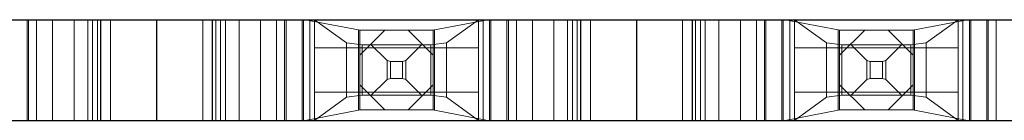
# Model space of a CAD drawing. Header units: inches. Extents: x -14.1 to 21.9, y -36.2 to -13.1.
# Tile 21 of 74: x 4.85 to 5.1578, y -25.271 to -25.2395. Entities that reach past the tile are written whole.
import ezdxf

# ---------------------------------------------------------------- set-up
doc = ezdxf.new("R2010")
doc.units = ezdxf.units.IN
doc.header["$LTSCALE"] = 0.5
doc.header["$MEASUREMENT"] = 0
doc.linetypes.add('HIDDEN', pattern=[0.225, 0.15, -0.075])
doc.layers.add('APP-M-S', color=30, linetype='Continuous')

msp = doc.modelspace()

# ---------------------------------------------------------------- linework, layer by layer
at = {"layer": 'APP-M-S', "linetype": 'Continuous', "lineweight": 25}
for p, q in [((4.74277, -25.23948), (4.89277, -25.23948)), ((4.89277, -25.23948), (4.89277, -25.27098)), ((4.89277, -25.23948), (5.04277, -25.23948)), ((4.89277, -25.23948), (4.89277, -25.27098)), ((5.04277, -25.23948), (5.04277, -25.27098)), ((5.04277, -25.23948), (5.19277, -25.23948)), ((5.04277, -25.23948), (5.04277, -25.27098)), ((4.74277, -25.27098), (4.89277, -25.27098)), ((4.89277, -25.27098), (5.04277, -25.27098)), ((5.04277, -25.27098), (5.19277, -25.27098))]:
    msp.add_line(p, q, dxfattribs=at)
at = {"layer": 'APP-M-S', "linetype": 'HIDDEN', "lineweight": 18}
for p, q in [((4.85229, -25.23948), (4.85229, -25.27098)), ((4.85229, -25.27098), (4.85229, -25.23948)), ((4.85277, -25.23948), (4.85277, -25.27098)), ((4.85527, -25.23948), (4.85527, -25.27098)), ((4.86027, -25.23948), (4.86027, -25.27098)), ((4.86698, -25.27098), (4.86698, -25.23948)), ((4.86698, -25.27098), (4.86698, -25.23948)), ((4.87127, -25.23948), (4.87127, -25.27098)), ((4.87277, -25.23948), (4.87277, -25.27098)), ((4.87427, -25.23948), (4.87427, -25.27098)), ((4.87527, -25.23948), (4.87527, -25.27098)), ((4.87536, -25.23948), (4.87536, -25.27098)), ((4.87536, -25.23948), (4.87536, -25.27098)), ((4.87836, -25.23948), (4.87836, -25.27098)), ((4.90718, -25.23948), (4.90718, -25.27098)), ((4.91018, -25.23948), (4.91018, -25.27098)), ((4.91018, -25.23948), (4.91018, -25.27098)), ((4.91027, -25.23948), (4.91027, -25.27098)), ((4.91127, -25.23948), (4.91127, -25.27098)), ((4.91277, -25.27098), (4.91277, -25.23948)), ((4.91427, -25.23948), (4.91427, -25.27098)), ((4.91855, -25.27098), (4.91855, -25.23948)), ((4.91855, -25.27098), (4.91855, -25.23948)), ((4.92527, -25.27098), (4.92527, -25.23948)), ((4.93027, -25.23948), (4.93027, -25.27098)), ((4.93277, -25.23948), (4.93277, -25.27098)), ((4.93324, -25.27098), (4.93324, -25.23948)), ((4.93324, -25.23948), (4.93324, -25.27098)), ((4.93824, -25.27098), (4.93824, -25.23948)), ((4.93865, -25.27098), (4.93865, -25.23948)), ((4.93924, -25.23948), (4.95586, -25.24265)), ((4.94071, -25.27098), (4.94071, -25.23948)), ((4.94218, -25.23948), (4.95214, -25.24673)), ((4.94218, -25.24829), (4.94218, -25.23948)), ((4.95214, -25.24673), (4.94218, -25.23948)), ((4.99629, -25.23948), (4.97968, -25.24265)), ((4.98339, -25.24673), (4.99336, -25.23948)), ((4.99336, -25.23948), (4.98339, -25.24673)), ((4.99336, -25.23948), (4.99336, -25.24829)), ((4.99482, -25.23948), (4.99482, -25.27098)), ((4.99688, -25.23948), (4.99688, -25.27098)), ((4.99729, -25.27098), (4.99729, -25.23948)), ((5.00229, -25.23948), (5.00229, -25.27098)), ((5.00229, -25.27098), (5.00229, -25.23948)), ((5.00277, -25.23948), (5.00277, -25.27098)), ((5.00527, -25.23948), (5.00527, -25.27098)), ((5.01027, -25.23948), (5.01027, -25.27098)), ((5.01698, -25.27098), (5.01698, -25.23948)), ((5.01698, -25.27098), (5.01698, -25.23948)), ((5.02127, -25.23948), (5.02127, -25.27098)), ((5.02277, -25.23948), (5.02277, -25.27098)), ((5.02427, -25.23948), (5.02427, -25.27098)), ((5.02527, -25.23948), (5.02527, -25.27098)), ((5.02536, -25.23948), (5.02536, -25.27098)), ((5.02536, -25.23948), (5.02536, -25.27098)), ((5.02836, -25.23948), (5.02836, -25.27098)), ((5.05718, -25.23948), (5.05718, -25.27098)), ((5.06018, -25.23948), (5.06018, -25.27098)), ((5.06018, -25.23948), (5.06018, -25.27098)), ((5.06027, -25.23948), (5.06027, -25.27098)), ((5.06127, -25.23948), (5.06127, -25.27098)), ((5.06277, -25.27098), (5.06277, -25.23948)), ((5.06427, -25.23948), (5.06427, -25.27098)), ((5.06855, -25.27098), (5.06855, -25.23948)), ((5.06855, -25.27098), (5.06855, -25.23948)), ((5.07527, -25.27098), (5.07527, -25.23948)), ((5.08027, -25.23948), (5.08027, -25.27098)), ((5.08277, -25.23948), (5.08277, -25.27098)), ((5.08324, -25.27098), (5.08324, -25.23948)), ((5.08324, -25.23948), (5.08324, -25.27098)), ((5.08824, -25.27098), (5.08824, -25.23948)), ((5.08865, -25.27098), (5.08865, -25.23948)), ((5.08924, -25.23948), (5.10586, -25.24265)), ((5.09071, -25.27098), (5.09071, -25.23948)), ((5.09218, -25.23948), (5.10214, -25.24673)), ((5.09218, -25.24829), (5.09218, -25.23948)), ((5.10214, -25.24673), (5.09218, -25.23948)), ((5.14629, -25.23948), (5.12968, -25.24265)), ((5.13339, -25.24673), (5.14336, -25.23948)), ((5.14336, -25.23948), (5.13339, -25.24673)), ((5.14336, -25.23948), (5.14336, -25.24829)), ((5.14482, -25.23948), (5.14482, -25.27098)), ((5.14688, -25.23948), (5.14688, -25.27098)), ((5.14729, -25.27098), (5.14729, -25.23948)), ((5.15229, -25.23948), (5.15229, -25.27098)), ((5.15229, -25.27098), (5.15229, -25.23948)), ((5.15277, -25.23948), (5.15277, -25.27098)), ((5.15527, -25.23948), (5.15527, -25.27098)), ((4.95616, -25.24273), (4.95586, -25.24265)), ((4.95586, -25.24265), (4.95586, -25.26781)), ((4.97938, -25.24273), (4.95616, -25.24273)), ((4.95627, -25.26773), (4.95627, -25.24273)), ((4.95627, -25.25058), (4.96412, -25.24273)), ((4.97141, -25.24273), (4.97927, -25.25058)), ((4.97927, -25.24273), (4.97927, -25.26773)), ((4.97968, -25.24265), (4.97938, -25.24273)), ((4.97968, -25.26781), (4.97968, -25.24265)), ((5.10616, -25.24273), (5.10586, -25.24265)), ((5.10586, -25.24265), (5.10586, -25.26781)), ((5.12938, -25.24273), (5.10616, -25.24273)), ((5.10627, -25.26773), (5.10627, -25.24273)), ((5.10627, -25.25058), (5.11412, -25.24273)), ((5.12141, -25.24273), (5.12927, -25.25058)), ((5.12927, -25.24273), (5.12927, -25.26773)), ((5.12968, -25.24265), (5.12938, -25.24273)), ((5.12968, -25.26781), (5.12968, -25.24265)), ((4.95214, -25.24673), (4.95702, -25.24735)), ((4.95214, -25.26373), (4.95214, -25.24673)), ((4.95214, -25.26373), (4.95214, -25.24673)), ((4.95214, -25.24673), (4.95702, -25.24735)), ((4.95702, -25.24735), (4.97851, -25.24735)), ((4.95702, -25.2631), (4.95702, -25.24735)), ((4.95702, -25.24735), (4.95702, -25.2631)), ((4.95702, -25.24735), (4.97851, -25.24735)), ((4.96484, -25.2523), (4.95969, -25.24715)), ((4.9707, -25.2523), (4.97584, -25.24715)), ((4.97851, -25.24735), (4.98339, -25.24673)), ((4.97851, -25.24735), (4.98339, -25.24673)), ((4.97851, -25.2631), (4.97851, -25.24735)), ((4.97851, -25.2631), (4.97851, -25.24735)), ((4.98339, -25.26373), (4.98339, -25.24673)), ((4.98339, -25.24673), (4.98339, -25.26373)), ((5.10214, -25.24673), (5.10702, -25.24735)), ((5.10214, -25.26373), (5.10214, -25.24673)), ((5.10214, -25.26373), (5.10214, -25.24673)), ((5.10214, -25.24673), (5.10702, -25.24735)), ((5.10702, -25.24735), (5.12851, -25.24735)), ((5.10702, -25.2631), (5.10702, -25.24735)), ((5.10702, -25.24735), (5.10702, -25.2631)), ((5.10702, -25.24735), (5.12851, -25.24735)), ((5.11484, -25.2523), (5.10969, -25.24715)), ((5.1207, -25.2523), (5.12584, -25.24715)), ((5.12851, -25.24735), (5.13339, -25.24673)), ((5.12851, -25.24735), (5.13339, -25.24673)), ((5.12851, -25.2631), (5.12851, -25.24735)), ((5.12851, -25.2631), (5.12851, -25.24735)), ((5.13339, -25.26373), (5.13339, -25.24673)), ((5.13339, -25.24673), (5.13339, -25.26373)), ((4.99336, -25.24829), (4.94218, -25.24829)), ((4.94218, -25.26216), (4.94218, -25.24829)), ((4.99336, -25.24829), (4.99336, -25.26216)), ((5.14336, -25.24829), (5.09218, -25.24829)), ((5.09218, -25.26216), (5.09218, -25.24829)), ((5.14336, -25.24829), (5.14336, -25.26216)), ((4.96484, -25.2523), (4.96484, -25.25816)), ((4.96484, -25.2523), (4.96587, -25.25257)), ((4.96587, -25.25257), (4.96587, -25.25789)), ((4.96587, -25.25257), (4.96967, -25.25257)), ((4.96967, -25.25257), (4.9707, -25.2523)), ((4.96967, -25.25257), (4.96967, -25.25789)), ((4.9707, -25.2523), (4.9707, -25.25816)), ((5.11484, -25.2523), (5.11484, -25.25816)), ((5.11484, -25.2523), (5.11587, -25.25257)), ((5.11587, -25.25257), (5.11587, -25.25789)), ((5.11587, -25.25257), (5.11967, -25.25257)), ((5.11967, -25.25257), (5.1207, -25.2523)), ((5.11967, -25.25257), (5.11967, -25.25789)), ((5.1207, -25.2523), (5.1207, -25.25816)), ((4.96412, -25.26773), (4.95627, -25.25987)), ((4.96484, -25.25816), (4.95969, -25.2633)), ((4.96587, -25.25789), (4.96484, -25.25816)), ((4.96967, -25.25789), (4.96587, -25.25789)), ((4.9707, -25.25816), (4.96967, -25.25789)), ((4.9707, -25.25816), (4.97584, -25.2633)), ((4.97927, -25.25987), (4.97141, -25.26773)), ((5.11412, -25.26773), (5.10627, -25.25987)), ((5.11484, -25.25816), (5.10969, -25.2633)), ((5.11587, -25.25789), (5.11484, -25.25816)), ((5.11967, -25.25789), (5.11587, -25.25789)), ((5.1207, -25.25816), (5.11967, -25.25789)), ((5.1207, -25.25816), (5.12584, -25.2633)), ((5.12927, -25.25987), (5.12141, -25.26773)), ((4.94218, -25.26216), (4.99336, -25.26216)), ((4.94218, -25.27098), (4.94218, -25.26216)), ((4.95702, -25.2631), (4.95214, -25.26373)), ((4.95702, -25.2631), (4.95214, -25.26373)), ((4.97851, -25.2631), (4.95702, -25.2631)), ((4.95702, -25.2631), (4.97851, -25.2631)), ((4.98339, -25.26373), (4.97851, -25.2631)), ((4.98339, -25.26373), (4.97851, -25.2631)), ((4.99336, -25.26216), (4.99336, -25.27098)), ((5.09218, -25.26216), (5.14336, -25.26216)), ((5.09218, -25.27098), (5.09218, -25.26216)), ((5.10702, -25.2631), (5.10214, -25.26373)), ((5.10702, -25.2631), (5.10214, -25.26373)), ((5.12851, -25.2631), (5.10702, -25.2631)), ((5.10702, -25.2631), (5.12851, -25.2631)), ((5.13339, -25.26373), (5.12851, -25.2631)), ((5.13339, -25.26373), (5.12851, -25.2631)), ((5.14336, -25.26216), (5.14336, -25.27098)), ((4.95214, -25.26373), (4.94218, -25.27098)), ((4.95214, -25.26373), (4.94218, -25.27098)), ((4.99336, -25.27098), (4.98339, -25.26373)), ((4.99336, -25.27098), (4.98339, -25.26373)), ((5.10214, -25.26373), (5.09218, -25.27098)), ((5.10214, -25.26373), (5.09218, -25.27098)), ((5.14336, -25.27098), (5.13339, -25.26373)), ((5.14336, -25.27098), (5.13339, -25.26373)), ((4.93924, -25.27098), (4.95586, -25.26781)), ((4.95586, -25.26781), (4.95616, -25.26773)), ((4.97938, -25.26773), (4.95616, -25.26773)), ((4.97938, -25.26773), (4.97968, -25.26781)), ((4.99629, -25.27098), (4.97968, -25.26781)), ((5.08924, -25.27098), (5.10586, -25.26781)), ((5.10586, -25.26781), (5.10616, -25.26773)), ((5.12938, -25.26773), (5.10616, -25.26773)), ((5.12938, -25.26773), (5.12968, -25.26781)), ((5.14629, -25.27098), (5.12968, -25.26781))]:
    msp.add_line(p, q, dxfattribs=at)

doc.saveas('drawing.dxf')
